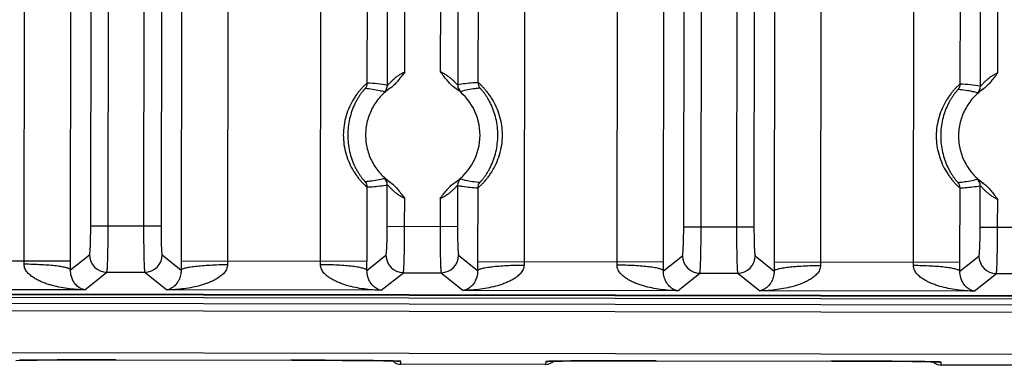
# Model space of a CAD drawing. Header units: inches. Extents: x 0 to 34, y 0 to 22.
# Tile 14 of 71: x 13.1 to 14.8, y 2.4 to 3. Entities that reach past the tile are written whole.
import ezdxf

# ---------------------------------------------------------------- set-up
doc = ezdxf.new("R2010")
doc.units = ezdxf.units.IN
doc.header["$LTSCALE"] = 1.87
doc.header["$MEASUREMENT"] = 0
doc.layers.get('0').update_dxf_attribs({"linetype": 'CONTINUOUS'})

msp = doc.modelspace()

# ---------------------------------------------------------------- linework, layer by layer
at = {"color": 7, "linetype": 'CONTINUOUS'}
for p, q in [((13.0686, 2.5844), (13.0734, 5.6872)), ((13.1485, 2.5843), (13.1533, 5.6871)), ((13.3436, 5.6868), (13.3388, 2.584)), ((13.4235, 5.6867), (13.4187, 2.5838)), ((13.5789, 2.5836), (13.5837, 5.6864)), ((13.9339, 5.6859), (13.9291, 2.5831)), ((13.1833, 2.6446), (13.1879, 5.6266)), ((13.2133, 2.6446), (13.2179, 5.6266)), ((13.2789, 5.6265), (13.2742, 2.6445)), ((13.3088, 5.6264), (13.3042, 2.6444)), ((13.6593, 2.8903), (13.6632, 5.3795)), ((13.694, 2.8865), (13.6979, 5.3832)), ((13.8188, 5.3821), (13.815, 2.8872)), ((13.8535, 5.378), (13.8497, 2.8912)), ((14.6801, 2.8887), (14.6839, 5.3779)), ((14.7148, 2.8849), (14.7187, 5.3816)), ((13.724, 2.9094), (13.7278, 5.3601)), ((13.7888, 5.3598), (13.785, 2.9096)), ((14.7448, 2.9078), (14.7486, 5.3585)), ((14.5997, 2.582), (14.6008, 3.3235)), ((14.1692, 2.5827), (14.1702, 3.1998)), ((14.204, 2.643), (14.2049, 3.2009)), ((14.234, 2.643), (14.2349, 3.2009)), ((14.0893, 2.5828), (14.0902, 3.1844)), ((14.2957, 3.137), (14.295, 2.6429)), ((14.3257, 3.1369), (14.325, 2.6428)), ((14.3604, 3.1166), (14.3596, 2.5824)), ((14.4403, 3.0822), (14.4395, 2.5823)), ((13.6937, 2.6438), (13.6938, 2.7152)), ((13.8147, 2.7141), (13.8146, 2.6436)), ((14.7144, 2.6422), (14.7145, 2.7136)), ((13.6589, 2.5835), (13.6591, 2.7115)), ((13.8494, 2.71), (13.8492, 2.5832)), ((14.6796, 2.5819), (14.6798, 2.7099)), ((13.7236, 2.6438), (13.7237, 2.6921)), ((13.7847, 2.6918), (13.7846, 2.6437)), ((14.7444, 2.6422), (14.7445, 2.6905)), ((13.1833, 2.6446), (13.3042, 2.6444)), ((13.6937, 2.6438), (13.8146, 2.6436)), ((14.204, 2.643), (14.325, 2.6428)), ((14.7144, 2.6422), (14.8353, 2.6421)), ((13.1484, 2.5686), (13.1811, 2.5946)), ((13.3062, 2.5945), (13.3388, 2.5683)), ((13.6588, 2.5678), (13.6915, 2.5939)), ((13.8166, 2.5937), (13.8492, 2.5675)), ((12.8284, 2.5848), (13.1485, 2.5843)), ((13.3388, 2.584), (13.6589, 2.5835)), ((13.8492, 2.5832), (14.1692, 2.5827)), ((14.1692, 2.567), (14.2019, 2.5931)), ((14.327, 2.5929), (14.3596, 2.5667)), ((14.3596, 2.5824), (14.6796, 2.5819)), ((14.6795, 2.5662), (14.7122, 2.5923)), ((13.173, 2.5343), (13.211, 2.5646)), ((13.211, 2.5646), (13.2762, 2.5645)), ((13.2762, 2.5645), (13.3142, 2.534)), ((13.6833, 2.5335), (13.7214, 2.5638)), ((13.7214, 2.5638), (13.7866, 2.5637)), ((13.7866, 2.5637), (13.8246, 2.5332)), ((14.1937, 2.5327), (14.2318, 2.563)), ((14.2318, 2.563), (14.297, 2.5629)), ((14.297, 2.5629), (14.3349, 2.5325)), ((14.7041, 2.5319), (14.7422, 2.5622)), ((14.7422, 2.5622), (14.8073, 2.5621)), ((16.7497, 2.5153), (6.6792, 2.5309)), ((16.7438, 2.5212), (6.6901, 2.5367)), ((12.5963, 2.5268), (15.6759, 2.522)), ((13.173, 2.5343), (12.8038, 2.5348)), ((13.6833, 2.5335), (13.3142, 2.534)), ((14.1937, 2.5327), (13.8246, 2.5332)), ((14.7041, 2.5319), (14.3349, 2.5325)), ((6.6792, 2.5209), (16.7497, 2.5053)), ((6.6792, 2.5082), (16.7496, 2.4926)), ((6.6059, 2.4362), (16.8105, 2.4204)), ((13.0542, 2.4128), (13.0655, 2.413)), ((13.0655, 2.413), (13.0912, 2.4132)), ((13.0912, 2.4132), (13.1415, 2.4134)), ((13.1415, 2.4134), (13.5293, 2.413)), ((13.5293, 2.413), (13.6161, 2.4127)), ((13.6161, 2.4127), (13.6667, 2.4123)), ((13.6667, 2.4123), (13.6874, 2.412)), ((13.6874, 2.412), (13.6991, 2.4118)), ((13.6991, 2.4118), (13.705, 2.4117)), ((13.7173, 2.4061), (13.7172, 2.4111)), ((13.9664, 2.4107), (13.9663, 2.4057)), ((13.9739, 2.4111), (13.9783, 2.4112)), ((13.9783, 2.4112), (13.9842, 2.4114)), ((13.9842, 2.4114), (13.9955, 2.4115)), ((13.9955, 2.4115), (14.0212, 2.4118)), ((14.0212, 2.4118), (14.0715, 2.412)), ((14.0715, 2.412), (14.4593, 2.4116)), ((14.4593, 2.4116), (14.5461, 2.4113)), ((14.5461, 2.4113), (14.5967, 2.4108)), ((14.5967, 2.4108), (14.6174, 2.4106)), ((14.6174, 2.4106), (14.6291, 2.4104)), ((14.6291, 2.4104), (14.635, 2.4102)), ((14.6473, 2.4046), (14.6472, 2.4096)), ((13.9663, 2.4057), (13.7173, 2.4061)), ((14.8963, 2.4042), (14.6473, 2.4046))]:
    msp.add_line(p, q, dxfattribs=at)
for points in [[(13.705, 2.4117), (13.7096, 2.4115), (13.7113, 2.4115), (13.7127, 2.4114), (13.7138, 2.4114), (13.7144, 2.4113), (13.7144, 2.4113)], [(13.9692, 2.4109), (13.9691, 2.4109), (13.9692, 2.4109), (13.9698, 2.411), (13.9708, 2.411), (13.9722, 2.4111), (13.9739, 2.4111)], [(14.635, 2.4102), (14.6396, 2.4101), (14.6413, 2.41), (14.6427, 2.41), (14.6438, 2.4099), (14.6444, 2.4099), (14.6444, 2.4099)]]:
    msp.add_lwpolyline(points, dxfattribs=at)
for centre, radius, start, end in [((13.6443, 2.8903), 0.015, 321.0312, 359.9125), ((13.6509, 2.6515), 0.2389, 79.6103, 87.9862), ((13.679, 2.8865), 0.015, 311.5227, 359.8979), ((13.7549, 2.8007), 0.0985, 303.6012, 56.133), ((13.83, 2.8872), 0.015, 179.9258, 228.9655), ((13.8647, 2.8912), 0.015, 179.9114, 219.4282), ((14.6651, 2.8887), 0.015, 321.0312, 359.9125), ((14.6717, 2.6499), 0.2389, 79.6103, 87.9862), ((14.6998, 2.8849), 0.015, 311.5227, 359.8979), ((13.6441, 2.7115), 0.015, 359.9104, 38.7916), ((13.6788, 2.7152), 0.015, 359.9247, 48.3001), ((13.8297, 2.7141), 0.015, 130.8576, 179.897), ((13.8644, 2.71), 0.015, 140.3946, 179.9114), ((14.6648, 2.7099), 0.015, 359.9104, 38.7916), ((14.6995, 2.7136), 0.015, 359.9247, 48.3001), ((13.2111, 2.5946), 0.03, 180.004, 269.7975), ((13.2762, 2.5945), 0.03, 270.025, 359.8185), ((13.7215, 2.5939), 0.03, 180.004, 269.7975), ((13.7866, 2.5938), 0.03, 270.025, 359.8185), ((12.6352, 2.585), 0.4334, 359.1193, 359.9163), ((10.207, 2.5888), 2.9415, 359.6073, 359.9126), ((16.2936, 2.5794), 2.9548, 179.9107, 180.2146), ((13.852, 2.5831), 0.4333, 179.9062, 180.7034), ((13.1456, 2.5842), 0.4334, 359.1193, 359.9163), ((10.7173, 2.588), 2.9415, 359.6073, 359.9126), ((16.804, 2.5786), 2.9548, 179.9107, 180.2146), ((14.3624, 2.5823), 0.4333, 179.9062, 180.7034), ((13.6559, 2.5834), 0.4334, 359.1193, 359.9163), ((11.2277, 2.5872), 2.9415, 359.6073, 359.9126), ((14.2319, 2.5931), 0.03, 180.004, 269.7975), ((14.297, 2.593), 0.03, 270.025, 359.8185), ((17.3144, 2.5778), 2.9548, 179.9107, 180.2146), ((14.8727, 2.5816), 0.4333, 179.9062, 180.7034), ((14.1663, 2.5827), 0.4334, 359.1193, 359.9163), ((11.7381, 2.5864), 2.9415, 359.6073, 359.9126), ((14.7423, 2.5923), 0.03, 180.004, 269.7975), ((13.7173, 2.4261), 0.02, 225.8384, 269.9096), ((13.7172, 2.4311), 0.02, 260.4046, 269.9032), ((13.9663, 2.4257), 0.02, 269.911, 313.9845), ((13.9664, 2.4307), 0.02, 269.9194, 279.4202), ((14.6473, 2.4246), 0.02, 225.8384, 269.9096), ((14.6472, 2.4297), 0.02, 260.4046, 269.9032)]:
    msp.add_arc(centre, radius, start, end, dxfattribs=at)
for points, knots in [([(13.724, 2.9094), (13.7221, 2.9086), (13.7183, 2.9067), (13.7129, 2.9035), (13.7089, 2.9005), (13.7059, 2.898), (13.7038, 2.8962), (13.7019, 2.8945), (13.7002, 2.8927), (13.6986, 2.8911), (13.6972, 2.8897), (13.6962, 2.8886), (13.6955, 2.8878), (13.695, 2.8874), (13.6947, 2.887), (13.6944, 2.8867), (13.6942, 2.8866), (13.6941, 2.8865), (13.694, 2.8865)], [0, 0, 0, 0, 0.169107, 0.334442, 0.491608, 0.566433, 0.638387, 0.706965, 0.771487, 0.831227, 0.884918, 0.930615, 0.949842, 0.966322, 0.979798, 0.990021, 0.996772, 1, 1, 1, 1]), ([(13.724, 2.9094), (13.7201, 2.9048), (13.7147, 2.8974), (13.7067, 2.8881), (13.7021, 2.884), (13.6996, 2.8823)], [0, 0, 0, 0, 0.499844, 0.750008, 1, 1, 1, 1]), ([(13.8098, 2.8825), (13.8072, 2.8842), (13.8025, 2.8883), (13.7965, 2.8952), (13.7908, 2.9025), (13.787, 2.9073), (13.785, 2.9096)], [0, 0, 0, 0, 0.249997, 0.500148, 0.750079, 1, 1, 1, 1]), ([(13.815, 2.8872), (13.8149, 2.8872), (13.8148, 2.8873), (13.8146, 2.8874), (13.8143, 2.8877), (13.814, 2.888), (13.8135, 2.8885), (13.8128, 2.8892), (13.8118, 2.8903), (13.8104, 2.8917), (13.8089, 2.8933), (13.8071, 2.8949), (13.8052, 2.8967), (13.8032, 2.8985), (13.8002, 2.9009), (13.7961, 2.9038), (13.7908, 2.907), (13.787, 2.9088), (13.785, 2.9096)], [0, 0, 0, 0, 0.003212, 0.00988, 0.019972, 0.033283, 0.049578, 0.068614, 0.113939, 0.167318, 0.226853, 0.291257, 0.359805, 0.431819, 0.506774, 0.664335, 0.83022, 1, 1, 1, 1]), ([(14.7448, 2.9079), (14.7428, 2.907), (14.739, 2.9051), (14.7337, 2.9019), (14.7296, 2.8989), (14.7266, 2.8965), (14.7246, 2.8946), (14.7227, 2.8929), (14.7209, 2.8912), (14.7193, 2.8895), (14.7179, 2.8881), (14.7169, 2.887), (14.7162, 2.8862), (14.7158, 2.8858), (14.7154, 2.8854), (14.7151, 2.8851), (14.7149, 2.885), (14.7148, 2.8849), (14.7148, 2.8849)], [0, 0, 0, 0, 0.169112, 0.334451, 0.491618, 0.566444, 0.638397, 0.706974, 0.771497, 0.831238, 0.884929, 0.930623, 0.949847, 0.966322, 0.979793, 0.990015, 0.996767, 1, 1, 1, 1]), ([(14.7448, 2.9078), (14.7428, 2.9055), (14.739, 2.9007), (14.7333, 2.8934), (14.7273, 2.8864), (14.7227, 2.8823), (14.7201, 2.8805)], [0, 0, 0, 0, 0.249923, 0.499855, 0.750005, 1, 1, 1, 1]), ([(13.6593, 2.8903), (13.6593, 2.8903), (13.6592, 2.8902), (13.6589, 2.8901), (13.6584, 2.8898), (13.6577, 2.8892), (13.6568, 2.8884), (13.6557, 2.8874), (13.6544, 2.8862), (13.6529, 2.8848), (13.6506, 2.8825), (13.6476, 2.8791), (13.6437, 2.8744), (13.6397, 2.869), (13.6343, 2.8607), (13.6282, 2.8492), (13.6225, 2.834), (13.6189, 2.8177), (13.6176, 2.8009), (13.6188, 2.7842), (13.6224, 2.7679), (13.628, 2.7527), (13.6341, 2.7411), (13.6395, 2.7329), (13.6435, 2.7274), (13.6473, 2.7227), (13.6504, 2.7193), (13.6526, 2.717), (13.6541, 2.7156), (13.6554, 2.7143), (13.6565, 2.7133), (13.6574, 2.7125), (13.6582, 2.712), (13.6586, 2.7117), (13.6589, 2.7115), (13.659, 2.7115), (13.6591, 2.7115)], [0, 0, 0, 0, 0.000604, 0.001561, 0.004588, 0.009103, 0.015085, 0.022506, 0.031332, 0.04149, 0.052888, 0.079053, 0.109137, 0.142429, 0.178208, 0.25469, 0.335096, 0.417213, 0.499999, 0.582786, 0.664903, 0.74531, 0.821792, 0.857571, 0.890863, 0.920948, 0.947112, 0.958511, 0.968668, 0.977494, 0.984915, 0.990897, 0.995412, 0.998439, 0.999396, 1, 1, 1, 1]), ([(13.6996, 2.8823), (13.693, 2.8778), (13.6808, 2.8672), (13.667, 2.8474), (13.6583, 2.8248), (13.6554, 2.8008), (13.6583, 2.7768), (13.6669, 2.7543), (13.6807, 2.7344), (13.6928, 2.7238), (13.6994, 2.7193)], [0, 0, 0, 0, 0.124942, 0.25002, 0.374989, 0.5, 0.62501, 0.74998, 0.875057, 1, 1, 1, 1]), ([(13.6994, 2.8821), (13.6987, 2.8817), (13.6973, 2.8808), (13.6953, 2.8795), (13.6936, 2.8783), (13.6921, 2.8772), (13.6909, 2.8764), (13.6901, 2.8759), (13.6896, 2.8755), (13.6893, 2.8754), (13.6891, 2.8753), (13.689, 2.8753), (13.689, 2.8753)], [0, 0, 0, 0, 0.210053, 0.400158, 0.568052, 0.711457, 0.828148, 0.91595, 0.948485, 0.973285, 0.990334, 1, 1, 1, 1]), ([(13.8201, 2.8759), (13.8201, 2.8758), (13.82, 2.8759), (13.8198, 2.876), (13.8195, 2.8761), (13.819, 2.8764), (13.8182, 2.8769), (13.817, 2.8778), (13.8155, 2.8788), (13.8138, 2.8799), (13.8119, 2.8812), (13.8105, 2.8821), (13.8097, 2.8825)], [0, 0, 0, 0, 0.009706, 0.026743, 0.051489, 0.083937, 0.171517, 0.287992, 0.431262, 0.59917, 0.789488, 1, 1, 1, 1]), ([(13.8497, 2.8912), (13.8468, 2.8911), (13.8351, 2.8904), (13.8236, 2.8888), (13.815, 2.8872)], [0, 0, 0, 0, 0.248678, 1, 1, 1, 1]), ([(13.8531, 2.8816), (13.8503, 2.8814), (13.8392, 2.8801), (13.8282, 2.878), (13.8201, 2.8759)], [0, 0, 0, 0, 0.24972, 1, 1, 1, 1]), ([(13.8494, 2.71), (13.8494, 2.71), (13.8495, 2.71), (13.8498, 2.7101), (13.8503, 2.7105), (13.8511, 2.711), (13.852, 2.7118), (13.8532, 2.7128), (13.8545, 2.7141), (13.856, 2.7155), (13.8583, 2.7179), (13.8615, 2.7213), (13.8655, 2.726), (13.8696, 2.7315), (13.8752, 2.7399), (13.8815, 2.7516), (13.8874, 2.767), (13.8911, 2.7835), (13.8924, 2.8005), (13.8912, 2.8176), (13.8875, 2.8341), (13.8816, 2.8496), (13.8753, 2.8613), (13.8698, 2.8696), (13.8657, 2.8751), (13.8617, 2.8799), (13.8586, 2.8833), (13.8563, 2.8857), (13.8548, 2.8871), (13.8534, 2.8883), (13.8523, 2.8894), (13.8513, 2.8902), (13.8506, 2.8907), (13.8501, 2.891), (13.8498, 2.8912), (13.8497, 2.8912), (13.8497, 2.8912)], [0, 0, 0, 0, 0.000604, 0.001563, 0.004596, 0.009122, 0.015119, 0.022559, 0.031408, 0.041592, 0.053019, 0.079246, 0.109394, 0.142743, 0.178567, 0.25508, 0.335441, 0.417451, 0.500099, 0.582746, 0.664754, 0.745109, 0.821609, 0.857421, 0.890757, 0.920888, 0.947094, 0.958509, 0.968679, 0.977512, 0.984934, 0.990913, 0.995423, 0.998444, 0.999399, 1, 1, 1, 1]), ([(13.8528, 2.7195), (13.8529, 2.7195), (13.853, 2.7195), (13.8532, 2.7197), (13.8536, 2.72), (13.8542, 2.7205), (13.8549, 2.7213), (13.8558, 2.7223), (13.8569, 2.7235), (13.8581, 2.7249), (13.8599, 2.7272), (13.8624, 2.7305), (13.8654, 2.735), (13.8685, 2.7402), (13.8725, 2.7479), (13.877, 2.7584), (13.881, 2.7719), (13.8834, 2.7861), (13.8843, 2.8005), (13.8835, 2.815), (13.8811, 2.8292), (13.8771, 2.8427), (13.8727, 2.8533), (13.8686, 2.861), (13.8656, 2.8661), (13.8626, 2.8707), (13.8602, 2.874), (13.8583, 2.8763), (13.8571, 2.8777), (13.8561, 2.8789), (13.8552, 2.8799), (13.8544, 2.8806), (13.8538, 2.8812), (13.8534, 2.8815), (13.8532, 2.8816), (13.8531, 2.8817), (13.8531, 2.8816)], [0, 0, 0, 0, 0.000568, 0.001489, 0.004474, 0.009003, 0.015062, 0.022629, 0.031673, 0.042111, 0.053836, 0.080724, 0.111527, 0.145437, 0.181652, 0.258201, 0.33784, 0.418684, 0.499999, 0.581314, 0.662161, 0.7418, 0.818348, 0.854564, 0.888474, 0.919276, 0.946165, 0.957889, 0.968327, 0.977371, 0.984938, 0.990997, 0.995526, 0.99851, 0.999432, 1, 1, 1, 1]), ([(14.6801, 2.8887), (14.68, 2.8887), (14.6799, 2.8887), (14.6797, 2.8885), (14.6792, 2.8882), (14.6785, 2.8876), (14.6775, 2.8869), (14.6764, 2.8859), (14.6751, 2.8846), (14.6736, 2.8832), (14.6714, 2.8809), (14.6683, 2.8775), (14.6645, 2.8728), (14.6605, 2.8674), (14.6551, 2.8591), (14.6489, 2.8476), (14.6432, 2.8324), (14.6396, 2.8161), (14.6383, 2.7994), (14.6395, 2.7826), (14.6431, 2.7663), (14.6488, 2.7511), (14.6549, 2.7395), (14.6603, 2.7313), (14.6642, 2.7259), (14.6681, 2.7212), (14.6711, 2.7178), (14.6734, 2.7154), (14.6748, 2.714), (14.6761, 2.7128), (14.6773, 2.7118), (14.6782, 2.711), (14.6789, 2.7104), (14.6794, 2.7101), (14.6797, 2.7099), (14.6798, 2.7099), (14.6798, 2.7099)], [0, 0, 0, 0, 0.000604, 0.001561, 0.004588, 0.009103, 0.015085, 0.022506, 0.031332, 0.04149, 0.052888, 0.079053, 0.109137, 0.142429, 0.178208, 0.25469, 0.335096, 0.417213, 0.499999, 0.582786, 0.664903, 0.74531, 0.821792, 0.857571, 0.890863, 0.920948, 0.947112, 0.958511, 0.968668, 0.977494, 0.984915, 0.990897, 0.995412, 0.998439, 0.999396, 1, 1, 1, 1]), ([(13.656, 2.8809), (13.656, 2.8809), (13.6559, 2.8808), (13.6557, 2.8807), (13.6553, 2.8804), (13.6547, 2.8799), (13.654, 2.8791), (13.6531, 2.8781), (13.652, 2.8769), (13.6509, 2.8755), (13.6491, 2.8733), (13.6467, 2.87), (13.6438, 2.8655), (13.6408, 2.8604), (13.6369, 2.8528), (13.6326, 2.8424), (13.6287, 2.8291), (13.6263, 2.8152), (13.6255, 2.8009), (13.6262, 2.7867), (13.6286, 2.7727), (13.6324, 2.7594), (13.6367, 2.749), (13.6406, 2.7414), (13.6436, 2.7363), (13.6465, 2.7318), (13.6489, 2.7285), (13.6506, 2.7263), (13.6518, 2.7249), (13.6528, 2.7237), (13.6537, 2.7227), (13.6545, 2.7219), (13.655, 2.7214), (13.6554, 2.7211), (13.6556, 2.7209), (13.6557, 2.7209), (13.6558, 2.7209)], [0, 0, 0, 0, 0.000569, 0.00149, 0.004475, 0.009002, 0.015058, 0.02262, 0.031656, 0.042082, 0.053791, 0.080642, 0.111401, 0.145267, 0.181445, 0.257968, 0.337645, 0.418575, 0.499999, 0.581423, 0.662354, 0.742031, 0.818555, 0.854733, 0.888599, 0.919358, 0.946209, 0.957918, 0.968344, 0.97738, 0.984942, 0.990998, 0.995525, 0.99851, 0.999431, 1, 1, 1, 1]), ([(13.689, 2.8753), (13.6863, 2.876), (13.6754, 2.8785), (13.6643, 2.8801), (13.656, 2.8809)], [0, 0, 0, 0, 0.250601, 1, 1, 1, 1]), ([(14.6768, 2.8793), (14.6767, 2.8793), (14.6766, 2.8793), (14.6764, 2.8791), (14.676, 2.8788), (14.6754, 2.8783), (14.6747, 2.8775), (14.6738, 2.8765), (14.6728, 2.8753), (14.6716, 2.8739), (14.6699, 2.8717), (14.6675, 2.8684), (14.6645, 2.8639), (14.6616, 2.8589), (14.6576, 2.8513), (14.6533, 2.8409), (14.6494, 2.8275), (14.647, 2.8136), (14.6462, 2.7994), (14.647, 2.7851), (14.6493, 2.7712), (14.6532, 2.7578), (14.6575, 2.7474), (14.6614, 2.7398), (14.6643, 2.7347), (14.6673, 2.7302), (14.6696, 2.7269), (14.6714, 2.7247), (14.6725, 2.7233), (14.6736, 2.7221), (14.6745, 2.7211), (14.6752, 2.7203), (14.6758, 2.7198), (14.6762, 2.7195), (14.6764, 2.7194), (14.6765, 2.7193), (14.6765, 2.7193)], [0, 0, 0, 0, 0.000569, 0.00149, 0.004475, 0.009002, 0.015058, 0.02262, 0.031656, 0.042082, 0.053791, 0.080642, 0.111401, 0.145267, 0.181445, 0.257968, 0.337645, 0.418575, 0.499999, 0.581423, 0.662354, 0.742031, 0.818555, 0.854733, 0.888599, 0.919358, 0.946209, 0.957918, 0.968344, 0.97738, 0.984942, 0.990998, 0.995525, 0.99851, 0.999431, 1, 1, 1, 1]), ([(14.7097, 2.8737), (14.707, 2.8744), (14.6961, 2.8769), (14.6851, 2.8785), (14.6768, 2.8793)], [0, 0, 0, 0, 0.250601, 1, 1, 1, 1]), ([(14.7201, 2.8805), (14.7135, 2.8761), (14.7014, 2.8654), (14.6877, 2.8456), (14.6791, 2.8231), (14.6761, 2.7991), (14.6791, 2.7752), (14.6877, 2.7526), (14.7015, 2.7328), (14.7136, 2.7222), (14.7202, 2.7177)], [0, 0, 0, 0, 0.124943, 0.250029, 0.374994, 0.500004, 0.625014, 0.749982, 0.875058, 1, 1, 1, 1]), ([(14.7201, 2.8806), (14.7194, 2.8801), (14.718, 2.8792), (14.716, 2.8779), (14.7143, 2.8767), (14.7129, 2.8757), (14.7117, 2.8748), (14.7109, 2.8743), (14.7103, 2.874), (14.7101, 2.8738), (14.7099, 2.8737), (14.7098, 2.8737), (14.7097, 2.8737)], [0, 0, 0, 0, 0.210054, 0.40016, 0.568058, 0.711464, 0.828147, 0.915923, 0.948444, 0.973241, 0.990305, 1, 1, 1, 1]), ([(13.6558, 2.7209), (13.6585, 2.7212), (13.6696, 2.7223), (13.6806, 2.7243), (13.6887, 2.7264)], [0, 0, 0, 0, 0.249825, 1, 1, 1, 1]), ([(13.6591, 2.7115), (13.662, 2.7116), (13.6736, 2.7122), (13.6852, 2.7136), (13.6938, 2.7152)], [0, 0, 0, 0, 0.248803, 1, 1, 1, 1]), ([(13.6887, 2.7264), (13.6888, 2.7264), (13.6889, 2.7264), (13.6891, 2.7263), (13.6894, 2.7261), (13.6899, 2.7258), (13.6907, 2.7252), (13.6919, 2.7244), (13.6933, 2.7234), (13.6951, 2.7222), (13.697, 2.7209), (13.6984, 2.72), (13.6991, 2.7195)], [0, 0, 0, 0, 0.009686, 0.02674, 0.05153, 0.084049, 0.171831, 0.288528, 0.431946, 0.599844, 0.789945, 1, 1, 1, 1]), ([(13.6938, 2.7152), (13.6938, 2.7152), (13.6939, 2.7151), (13.6941, 2.7149), (13.6944, 2.7147), (13.6948, 2.7143), (13.6952, 2.7138), (13.6959, 2.7131), (13.6969, 2.712), (13.6983, 2.7105), (13.6999, 2.7089), (13.7016, 2.7072), (13.7035, 2.7054), (13.7056, 2.7036), (13.7085, 2.7011), (13.7126, 2.6981), (13.7179, 2.6949), (13.7217, 2.693), (13.7237, 2.6921)], [0, 0, 0, 0, 0.003233, 0.009986, 0.02021, 0.033684, 0.050161, 0.069387, 0.115082, 0.168776, 0.228524, 0.293049, 0.361628, 0.433586, 0.508414, 0.665574, 0.830895, 1, 1, 1, 1]), ([(13.6994, 2.7193), (13.7019, 2.7176), (13.7065, 2.7135), (13.7124, 2.7065), (13.718, 2.6992), (13.7217, 2.6945), (13.7237, 2.6921)], [0, 0, 0, 0, 0.249986, 0.500162, 0.750075, 1, 1, 1, 1]), ([(13.7847, 2.6918), (13.7887, 2.6964), (13.7941, 2.7037), (13.8022, 2.713), (13.8068, 2.717), (13.8094, 2.7187)], [0, 0, 0, 0, 0.499846, 0.750005, 1, 1, 1, 1]), ([(13.7847, 2.6918), (13.7867, 2.6926), (13.7905, 2.6944), (13.7958, 2.6975), (13.7999, 2.7005), (13.8029, 2.7029), (13.8049, 2.7046), (13.8068, 2.7064), (13.8086, 2.708), (13.8102, 2.7096), (13.8115, 2.711), (13.8126, 2.7121), (13.8133, 2.7128), (13.8137, 2.7133), (13.8141, 2.7136), (13.8143, 2.7139), (13.8145, 2.714), (13.8146, 2.7141), (13.8147, 2.7141)], [0, 0, 0, 0, 0.169784, 0.33569, 0.493259, 0.568209, 0.640218, 0.708765, 0.773167, 0.83269, 0.886064, 0.93139, 0.950428, 0.966725, 0.980036, 0.990128, 0.996793, 1, 1, 1, 1]), ([(13.8095, 2.7187), (13.8102, 2.7192), (13.8116, 2.7201), (13.8136, 2.7214), (13.8153, 2.7225), (13.8167, 2.7235), (13.8179, 2.7243), (13.8187, 2.7249), (13.8193, 2.7252), (13.8195, 2.7253), (13.8197, 2.7254), (13.8198, 2.7254), (13.8199, 2.7254)], [0, 0, 0, 0, 0.210512, 0.400829, 0.568733, 0.711997, 0.828476, 0.91608, 0.948542, 0.973292, 0.990319, 1, 1, 1, 1]), ([(13.8147, 2.7141), (13.8176, 2.7135), (13.829, 2.7115), (13.8407, 2.7104), (13.8494, 2.71)], [0, 0, 0, 0, 0.251844, 1, 1, 1, 1]), ([(13.8199, 2.7254), (13.8226, 2.7247), (13.8334, 2.7221), (13.8445, 2.7203), (13.8528, 2.7195)], [0, 0, 0, 0, 0.2507, 1, 1, 1, 1]), ([(14.6765, 2.7193), (14.6793, 2.7196), (14.6904, 2.7207), (14.7014, 2.7228), (14.7095, 2.7248)], [0, 0, 0, 0, 0.249825, 1, 1, 1, 1]), ([(14.6798, 2.7099), (14.6827, 2.71), (14.6943, 2.7106), (14.7059, 2.712), (14.7145, 2.7136)], [0, 0, 0, 0, 0.248803, 1, 1, 1, 1]), ([(14.7095, 2.7248), (14.7095, 2.7248), (14.7096, 2.7248), (14.7098, 2.7247), (14.7101, 2.7245), (14.7106, 2.7242), (14.7114, 2.7237), (14.7126, 2.7228), (14.7141, 2.7218), (14.7158, 2.7206), (14.7178, 2.7193), (14.7192, 2.7184), (14.7199, 2.7179)], [0, 0, 0, 0, 0.009686, 0.02674, 0.05153, 0.084049, 0.171831, 0.288528, 0.431946, 0.599844, 0.789945, 1, 1, 1, 1]), ([(14.7145, 2.7136), (14.7146, 2.7136), (14.7147, 2.7135), (14.7149, 2.7134), (14.7152, 2.7131), (14.7155, 2.7127), (14.7159, 2.7123), (14.7167, 2.7115), (14.7177, 2.7104), (14.7191, 2.7089), (14.7206, 2.7073), (14.7224, 2.7056), (14.7243, 2.7038), (14.7263, 2.702), (14.7293, 2.6995), (14.7334, 2.6965), (14.7387, 2.6933), (14.7425, 2.6914), (14.7445, 2.6905)], [0, 0, 0, 0, 0.003233, 0.009986, 0.02021, 0.033684, 0.050161, 0.069387, 0.115082, 0.168776, 0.228524, 0.293049, 0.361628, 0.433586, 0.508414, 0.665574, 0.830895, 1, 1, 1, 1]), ([(14.7202, 2.7177), (14.7227, 2.716), (14.7272, 2.7119), (14.7332, 2.7049), (14.7387, 2.6977), (14.7425, 2.6929), (14.7445, 2.6905)], [0, 0, 0, 0, 0.249986, 0.500162, 0.750075, 1, 1, 1, 1]), ([(13.1811, 2.5946), (13.1812, 2.5947), (13.1812, 2.5948), (13.1813, 2.5951), (13.1814, 2.5954), (13.1816, 2.5962), (13.1818, 2.5973), (13.1819, 2.5991), (13.1821, 2.6012), (13.1823, 2.6038), (13.1825, 2.6067), (13.1827, 2.6113), (13.1829, 2.6177), (13.1831, 2.6261), (13.1832, 2.6352), (13.1833, 2.6414), (13.1833, 2.6446)], [0, 0, 0, 0, 0.003482, 0.008993, 0.016667, 0.02653, 0.052805, 0.087702, 0.130987, 0.182215, 0.240884, 0.30649, 0.456223, 0.626042, 0.809893, 1, 1, 1, 1]), ([(13.211, 2.5646), (13.2111, 2.5647), (13.2112, 2.5649), (13.2113, 2.5653), (13.2114, 2.5659), (13.2115, 2.5667), (13.2116, 2.5676), (13.2117, 2.5693), (13.2119, 2.5717), (13.2121, 2.5752), (13.2122, 2.5792), (13.2124, 2.5839), (13.2126, 2.5892), (13.2127, 2.5949), (13.2129, 2.6035), (13.2131, 2.615), (13.2132, 2.6295), (13.2133, 2.6395), (13.2133, 2.6446)], [0, 0, 0, 0, 0.003108, 0.0084, 0.015927, 0.025688, 0.037669, 0.051852, 0.08672, 0.129957, 0.18116, 0.239912, 0.305667, 0.377778, 0.455596, 0.625524, 0.809433, 1, 1, 1, 1]), ([(13.2742, 2.6445), (13.2742, 2.6394), (13.2742, 2.6294), (13.2743, 2.6149), (13.2745, 2.6034), (13.2746, 2.5948), (13.2748, 2.5891), (13.2749, 2.5838), (13.275, 2.5791), (13.2752, 2.5751), (13.2754, 2.5716), (13.2756, 2.5692), (13.2757, 2.5675), (13.2758, 2.5666), (13.2759, 2.5658), (13.276, 2.5652), (13.2761, 2.5648), (13.2762, 2.5646), (13.2762, 2.5645)], [0, 0, 0, 0, 0.190567, 0.374476, 0.544404, 0.622222, 0.694333, 0.760088, 0.81884, 0.870043, 0.91328, 0.948148, 0.962331, 0.974312, 0.984073, 0.9916, 0.996892, 1, 1, 1, 1]), ([(13.3042, 2.6444), (13.3042, 2.6412), (13.3042, 2.635), (13.3043, 2.6259), (13.3045, 2.6175), (13.3047, 2.6111), (13.3049, 2.6065), (13.3051, 2.6036), (13.3052, 2.601), (13.3054, 2.5989), (13.3056, 2.5971), (13.3058, 2.596), (13.3059, 2.5953), (13.306, 2.5949), (13.3061, 2.5946), (13.3062, 2.5945), (13.3062, 2.5945)], [0, 0, 0, 0, 0.190107, 0.373958, 0.543777, 0.69351, 0.759116, 0.817785, 0.869013, 0.912298, 0.947195, 0.97347, 0.983333, 0.991007, 0.996518, 1, 1, 1, 1]), ([(13.6915, 2.5939), (13.6915, 2.5939), (13.6916, 2.594), (13.6917, 2.5943), (13.6918, 2.5947), (13.692, 2.5954), (13.6921, 2.5965), (13.6923, 2.5983), (13.6925, 2.6004), (13.6927, 2.603), (13.6928, 2.6059), (13.6931, 2.6105), (13.6933, 2.6169), (13.6935, 2.6253), (13.6936, 2.6344), (13.6937, 2.6406), (13.6937, 2.6438)], [0, 0, 0, 0, 0.003482, 0.008993, 0.016667, 0.02653, 0.052805, 0.087702, 0.130987, 0.182215, 0.240884, 0.30649, 0.456223, 0.626042, 0.809893, 1, 1, 1, 1]), ([(13.7214, 2.5638), (13.7215, 2.5639), (13.7215, 2.5641), (13.7216, 2.5645), (13.7217, 2.5651), (13.7218, 2.5659), (13.7219, 2.5668), (13.7221, 2.5685), (13.7222, 2.5709), (13.7224, 2.5744), (13.7226, 2.5784), (13.7228, 2.5831), (13.7229, 2.5884), (13.7231, 2.5941), (13.7233, 2.6027), (13.7234, 2.6142), (13.7236, 2.6287), (13.7236, 2.6387), (13.7236, 2.6438)], [0, 0, 0, 0, 0.003108, 0.0084, 0.015927, 0.025688, 0.037669, 0.051852, 0.08672, 0.129957, 0.18116, 0.239912, 0.305667, 0.377778, 0.455596, 0.625524, 0.809433, 1, 1, 1, 1]), ([(13.7846, 2.6437), (13.7846, 2.6386), (13.7846, 2.6286), (13.7847, 2.6141), (13.7848, 2.6026), (13.785, 2.594), (13.7851, 2.5883), (13.7853, 2.583), (13.7854, 2.5784), (13.7856, 2.5743), (13.7858, 2.5708), (13.7859, 2.5684), (13.7861, 2.5667), (13.7862, 2.5658), (13.7863, 2.565), (13.7864, 2.5644), (13.7865, 2.564), (13.7865, 2.5638), (13.7866, 2.5637)], [0, 0, 0, 0, 0.190567, 0.374476, 0.544404, 0.622222, 0.694333, 0.760088, 0.81884, 0.870043, 0.91328, 0.948148, 0.962331, 0.974312, 0.984073, 0.9916, 0.996892, 1, 1, 1, 1]), ([(13.8146, 2.6436), (13.8146, 2.6405), (13.8146, 2.6342), (13.8147, 2.6251), (13.8149, 2.6167), (13.8151, 2.6103), (13.8153, 2.6057), (13.8154, 2.6028), (13.8156, 2.6002), (13.8158, 2.5981), (13.816, 2.5964), (13.8161, 2.5952), (13.8163, 2.5945), (13.8164, 2.5941), (13.8165, 2.5938), (13.8166, 2.5937), (13.8166, 2.5937)], [0, 0, 0, 0, 0.190107, 0.373958, 0.543777, 0.69351, 0.759116, 0.817785, 0.869013, 0.912298, 0.947195, 0.97347, 0.983333, 0.991007, 0.996518, 1, 1, 1, 1]), ([(14.2019, 2.5931), (14.2019, 2.5931), (14.202, 2.5932), (14.2021, 2.5935), (14.2022, 2.5939), (14.2023, 2.5946), (14.2025, 2.5958), (14.2027, 2.5975), (14.2029, 2.5996), (14.2031, 2.6022), (14.2032, 2.6051), (14.2034, 2.6097), (14.2037, 2.6161), (14.2039, 2.6245), (14.204, 2.6336), (14.204, 2.6399), (14.204, 2.643)], [0, 0, 0, 0, 0.003482, 0.008993, 0.016667, 0.02653, 0.052805, 0.087702, 0.130987, 0.182215, 0.240884, 0.30649, 0.456223, 0.626042, 0.809893, 1, 1, 1, 1]), ([(14.2318, 2.563), (14.2318, 2.5631), (14.2319, 2.5633), (14.232, 2.5637), (14.2321, 2.5643), (14.2322, 2.5651), (14.2323, 2.5661), (14.2325, 2.5677), (14.2326, 2.5701), (14.2328, 2.5736), (14.233, 2.5777), (14.2332, 2.5823), (14.2333, 2.5876), (14.2335, 2.5933), (14.2336, 2.6019), (14.2338, 2.6134), (14.234, 2.6279), (14.234, 2.6379), (14.234, 2.643)], [0, 0, 0, 0, 0.003108, 0.0084, 0.015927, 0.025688, 0.037669, 0.051852, 0.08672, 0.129957, 0.18116, 0.239912, 0.305667, 0.377778, 0.455596, 0.625524, 0.809433, 1, 1, 1, 1]), ([(14.295, 2.6429), (14.295, 2.6378), (14.295, 2.6278), (14.2951, 2.6133), (14.2952, 2.6018), (14.2954, 2.5932), (14.2955, 2.5875), (14.2956, 2.5822), (14.2958, 2.5776), (14.296, 2.5735), (14.2961, 2.57), (14.2963, 2.5676), (14.2964, 2.566), (14.2965, 2.565), (14.2966, 2.5642), (14.2967, 2.5636), (14.2968, 2.5632), (14.2969, 2.563), (14.297, 2.5629)], [0, 0, 0, 0, 0.190567, 0.374476, 0.544404, 0.622222, 0.694333, 0.760088, 0.81884, 0.870043, 0.91328, 0.948148, 0.962331, 0.974312, 0.984073, 0.9916, 0.996892, 1, 1, 1, 1]), ([(14.325, 2.6428), (14.3249, 2.6397), (14.325, 2.6334), (14.3251, 2.6243), (14.3252, 2.6159), (14.3254, 2.6095), (14.3256, 2.6049), (14.3258, 2.602), (14.326, 2.5995), (14.3262, 2.5973), (14.3263, 2.5956), (14.3265, 2.5944), (14.3267, 2.5937), (14.3268, 2.5933), (14.3269, 2.593), (14.3269, 2.5929), (14.327, 2.5929)], [0, 0, 0, 0, 0.190107, 0.373958, 0.543777, 0.69351, 0.759116, 0.817785, 0.869013, 0.912298, 0.947195, 0.97347, 0.983333, 0.991007, 0.996518, 1, 1, 1, 1]), ([(14.7122, 2.5923), (14.7123, 2.5923), (14.7124, 2.5924), (14.7125, 2.5927), (14.7126, 2.5931), (14.7127, 2.5938), (14.7129, 2.595), (14.7131, 2.5967), (14.7133, 2.5989), (14.7134, 2.6014), (14.7136, 2.6043), (14.7138, 2.6089), (14.714, 2.6153), (14.7142, 2.6237), (14.7144, 2.6328), (14.7144, 2.6391), (14.7144, 2.6422)], [0, 0, 0, 0, 0.003482, 0.008993, 0.016667, 0.02653, 0.052805, 0.087702, 0.130987, 0.182215, 0.240884, 0.30649, 0.456223, 0.626042, 0.809893, 1, 1, 1, 1]), ([(14.7422, 2.5622), (14.7422, 2.5623), (14.7423, 2.5625), (14.7424, 2.5629), (14.7425, 2.5635), (14.7426, 2.5643), (14.7427, 2.5653), (14.7428, 2.5669), (14.743, 2.5693), (14.7432, 2.5728), (14.7434, 2.5769), (14.7435, 2.5816), (14.7437, 2.5868), (14.7438, 2.5925), (14.744, 2.6011), (14.7442, 2.6126), (14.7443, 2.6271), (14.7444, 2.6371), (14.7444, 2.6422)], [0, 0, 0, 0, 0.003108, 0.0084, 0.015927, 0.025688, 0.037669, 0.051852, 0.08672, 0.129957, 0.18116, 0.239912, 0.305667, 0.377778, 0.455596, 0.625524, 0.809433, 1, 1, 1, 1]), ([(13.1484, 2.5686), (13.1483, 2.569), (13.1476, 2.5697), (13.1462, 2.5706), (13.144, 2.5714), (13.1412, 2.5723), (13.1377, 2.5731), (13.1319, 2.5742), (13.1232, 2.5755), (13.1114, 2.5766), (13.098, 2.5775), (13.0835, 2.5781), (13.0736, 2.5783), (13.0685, 2.5784)], [0, 0, 0, 0, 0.014156, 0.034863, 0.063194, 0.09941, 0.143385, 0.194828, 0.318567, 0.466423, 0.633302, 0.81349, 1, 1, 1, 1]), ([(13.173, 2.5343), (13.168, 2.5343), (13.158, 2.5348), (13.1432, 2.5363), (13.1284, 2.5388), (13.1163, 2.5418), (13.1067, 2.5448), (13.0997, 2.5475), (13.0928, 2.5506), (13.0861, 2.5542), (13.0809, 2.5578), (13.0771, 2.5612), (13.0744, 2.5639), (13.072, 2.567), (13.0694, 2.5717), (13.0685, 2.5757), (13.0685, 2.5784)], [0, 0, 0, 0, 0.123293, 0.246717, 0.370294, 0.494085, 0.556106, 0.618233, 0.680512, 0.742993, 0.805808, 0.837431, 0.869296, 0.901388, 0.933942, 1, 1, 1, 1]), ([(13.4188, 2.5778), (13.4188, 2.5752), (13.4178, 2.5711), (13.4153, 2.5665), (13.4129, 2.5634), (13.4102, 2.5607), (13.4063, 2.5573), (13.4011, 2.5537), (13.3944, 2.5501), (13.3875, 2.547), (13.3805, 2.5444), (13.3709, 2.5414), (13.3588, 2.5385), (13.344, 2.536), (13.3291, 2.5345), (13.3192, 2.5341), (13.3142, 2.534)], [0, 0, 0, 0, 0.066063, 0.09864, 0.130726, 0.16258, 0.1942, 0.257019, 0.3195, 0.381777, 0.443904, 0.505924, 0.629712, 0.753287, 0.876709, 1, 1, 1, 1]), ([(13.3388, 2.5683), (13.339, 2.5687), (13.3396, 2.5694), (13.3411, 2.5703), (13.3433, 2.5711), (13.3461, 2.572), (13.3496, 2.5728), (13.3554, 2.5739), (13.3641, 2.5751), (13.3759, 2.5762), (13.3893, 2.5771), (13.4038, 2.5777), (13.4137, 2.5778), (13.4188, 2.5778)], [0, 0, 0, 0, 0.014157, 0.034865, 0.063197, 0.099414, 0.14339, 0.194832, 0.318572, 0.466427, 0.633305, 0.813491, 1, 1, 1, 1]), ([(13.6588, 2.5678), (13.6587, 2.5682), (13.658, 2.5689), (13.6565, 2.5698), (13.6544, 2.5706), (13.6516, 2.5715), (13.6481, 2.5723), (13.6423, 2.5734), (13.6336, 2.5747), (13.6217, 2.5758), (13.6084, 2.5768), (13.5939, 2.5774), (13.584, 2.5775), (13.5789, 2.5776)], [0, 0, 0, 0, 0.014156, 0.034863, 0.063194, 0.09941, 0.143385, 0.194828, 0.318567, 0.466423, 0.633302, 0.81349, 1, 1, 1, 1]), ([(13.6833, 2.5335), (13.6784, 2.5336), (13.6684, 2.534), (13.6535, 2.5356), (13.6388, 2.538), (13.6266, 2.541), (13.6171, 2.544), (13.61, 2.5467), (13.6032, 2.5498), (13.5965, 2.5534), (13.5913, 2.557), (13.5874, 2.5604), (13.5847, 2.5632), (13.5824, 2.5663), (13.5798, 2.5709), (13.5789, 2.5749), (13.5789, 2.5776)], [0, 0, 0, 0, 0.123293, 0.246717, 0.370294, 0.494085, 0.556106, 0.618233, 0.680512, 0.742993, 0.805808, 0.837431, 0.869296, 0.901388, 0.933942, 1, 1, 1, 1]), ([(13.9291, 2.577), (13.9292, 2.5744), (13.9282, 2.5703), (13.9256, 2.5657), (13.9232, 2.5626), (13.9205, 2.5599), (13.9167, 2.5565), (13.9114, 2.5529), (13.9048, 2.5493), (13.8979, 2.5462), (13.8908, 2.5436), (13.8813, 2.5406), (13.8691, 2.5377), (13.8544, 2.5352), (13.8395, 2.5337), (13.8295, 2.5333), (13.8246, 2.5332)], [0, 0, 0, 0, 0.066063, 0.09864, 0.130726, 0.16258, 0.1942, 0.257019, 0.3195, 0.381777, 0.443904, 0.505924, 0.629712, 0.753287, 0.876709, 1, 1, 1, 1]), ([(13.8492, 2.5675), (13.8493, 2.5679), (13.85, 2.5686), (13.8515, 2.5695), (13.8536, 2.5703), (13.8565, 2.5712), (13.8599, 2.572), (13.8658, 2.5731), (13.8745, 2.5743), (13.8863, 2.5754), (13.8997, 2.5763), (13.9141, 2.5769), (13.9241, 2.577), (13.9291, 2.577)], [0, 0, 0, 0, 0.014157, 0.034865, 0.063197, 0.099414, 0.14339, 0.194832, 0.318572, 0.466427, 0.633305, 0.813491, 1, 1, 1, 1]), ([(14.1937, 2.5327), (14.1887, 2.5328), (14.1788, 2.5332), (14.1639, 2.5348), (14.1491, 2.5373), (14.137, 2.5402), (14.1275, 2.5432), (14.1204, 2.5459), (14.1135, 2.549), (14.1069, 2.5526), (14.1017, 2.5563), (14.0978, 2.5596), (14.0951, 2.5624), (14.0927, 2.5655), (14.0902, 2.5701), (14.0892, 2.5741), (14.0893, 2.5768)], [0, 0, 0, 0, 0.123293, 0.246717, 0.370294, 0.494085, 0.556106, 0.618233, 0.680512, 0.742993, 0.805808, 0.837431, 0.869296, 0.901388, 0.933942, 1, 1, 1, 1]), ([(14.1692, 2.567), (14.169, 2.5674), (14.1684, 2.5681), (14.1669, 2.569), (14.1648, 2.5699), (14.1619, 2.5707), (14.1585, 2.5715), (14.1526, 2.5727), (14.1439, 2.5739), (14.1321, 2.5751), (14.1187, 2.576), (14.1043, 2.5766), (14.0943, 2.5767), (14.0893, 2.5768)], [0, 0, 0, 0, 0.014156, 0.034863, 0.063194, 0.09941, 0.143385, 0.194828, 0.318567, 0.466423, 0.633302, 0.81349, 1, 1, 1, 1]), ([(13.173, 2.5343), (13.1705, 2.5347), (13.1654, 2.5364), (13.1581, 2.5419), (13.1528, 2.5493), (13.1492, 2.5585), (13.1483, 2.5648), (13.1484, 2.5686)], [0, 0, 0, 0, 0.162424, 0.349398, 0.589058, 0.753295, 1, 1, 1, 1]), ([(13.3388, 2.5683), (13.3389, 2.5662), (13.3386, 2.5624), (13.3375, 2.5574), (13.3362, 2.5535), (13.3336, 2.5479), (13.329, 2.5416), (13.3218, 2.5362), (13.3166, 2.5344), (13.3142, 2.534)], [0, 0, 0, 0, 0.139839, 0.248136, 0.335049, 0.411591, 0.650979, 0.837746, 1, 1, 1, 1]), ([(13.6833, 2.5335), (13.6809, 2.5339), (13.6758, 2.5356), (13.6685, 2.5411), (13.6632, 2.5485), (13.6595, 2.5577), (13.6587, 2.5641), (13.6588, 2.5678)], [0, 0, 0, 0, 0.162424, 0.349398, 0.589058, 0.753295, 1, 1, 1, 1]), ([(13.8492, 2.5675), (13.8493, 2.5654), (13.849, 2.5616), (13.8479, 2.5566), (13.8465, 2.5527), (13.844, 2.5471), (13.8394, 2.5408), (13.8321, 2.5354), (13.827, 2.5336), (13.8246, 2.5332)], [0, 0, 0, 0, 0.139839, 0.248136, 0.335049, 0.411591, 0.650979, 0.837746, 1, 1, 1, 1]), ([(14.1937, 2.5327), (14.1913, 2.5331), (14.1861, 2.5349), (14.1789, 2.5403), (14.1736, 2.5477), (14.1699, 2.557), (14.1691, 2.5633), (14.1692, 2.567)], [0, 0, 0, 0, 0.162424, 0.349398, 0.589058, 0.753295, 1, 1, 1, 1]), ([(14.4395, 2.5762), (14.4396, 2.5736), (14.4386, 2.5696), (14.436, 2.5649), (14.4336, 2.5618), (14.4309, 2.5591), (14.4271, 2.5557), (14.4218, 2.5522), (14.4152, 2.5485), (14.4083, 2.5455), (14.4012, 2.5428), (14.3917, 2.5398), (14.3795, 2.5369), (14.3647, 2.5345), (14.3499, 2.5329), (14.3399, 2.5325), (14.3349, 2.5325)], [0, 0, 0, 0, 0.066063, 0.09864, 0.130726, 0.16258, 0.1942, 0.257019, 0.3195, 0.381777, 0.443904, 0.505924, 0.629712, 0.753287, 0.876709, 1, 1, 1, 1]), ([(14.3596, 2.5667), (14.3596, 2.5646), (14.3594, 2.5608), (14.3583, 2.5558), (14.3569, 2.5519), (14.3544, 2.5463), (14.3498, 2.54), (14.3425, 2.5346), (14.3374, 2.5329), (14.3349, 2.5325)], [0, 0, 0, 0, 0.139839, 0.248136, 0.335049, 0.411591, 0.650979, 0.837746, 1, 1, 1, 1]), ([(14.3596, 2.5667), (14.3597, 2.5671), (14.3604, 2.5678), (14.3619, 2.5687), (14.364, 2.5695), (14.3668, 2.5704), (14.3703, 2.5712), (14.3761, 2.5723), (14.3848, 2.5735), (14.3967, 2.5746), (14.4101, 2.5755), (14.4245, 2.5761), (14.4345, 2.5762), (14.4395, 2.5762)], [0, 0, 0, 0, 0.014157, 0.034865, 0.063197, 0.099414, 0.14339, 0.194832, 0.318572, 0.466427, 0.633305, 0.813491, 1, 1, 1, 1]), ([(14.6795, 2.5662), (14.6794, 2.5666), (14.6788, 2.5673), (14.6773, 2.5682), (14.6751, 2.5691), (14.6723, 2.5699), (14.6688, 2.5707), (14.663, 2.5719), (14.6543, 2.5731), (14.6425, 2.5743), (14.6291, 2.5752), (14.6146, 2.5758), (14.6047, 2.576), (14.5996, 2.576)], [0, 0, 0, 0, 0.014156, 0.034863, 0.063194, 0.09941, 0.143385, 0.194828, 0.318567, 0.466423, 0.633302, 0.81349, 1, 1, 1, 1]), ([(14.7041, 2.5319), (14.6991, 2.532), (14.6891, 2.5324), (14.6743, 2.534), (14.6595, 2.5365), (14.6474, 2.5394), (14.6378, 2.5425), (14.6308, 2.5451), (14.6239, 2.5482), (14.6173, 2.5519), (14.612, 2.5555), (14.6082, 2.5588), (14.6055, 2.5616), (14.6031, 2.5647), (14.6006, 2.5693), (14.5996, 2.5733), (14.5996, 2.576)], [0, 0, 0, 0, 0.123293, 0.246717, 0.370294, 0.494085, 0.556106, 0.618233, 0.680512, 0.742993, 0.805808, 0.837431, 0.869296, 0.901388, 0.933942, 1, 1, 1, 1]), ([(14.7041, 2.5319), (14.7016, 2.5323), (14.6965, 2.5341), (14.6893, 2.5395), (14.6839, 2.5469), (14.6803, 2.5562), (14.6795, 2.5625), (14.6795, 2.5662)], [0, 0, 0, 0, 0.162424, 0.349398, 0.589058, 0.753295, 1, 1, 1, 1]), ([(13.2264, 2.4135), (13.1945, 2.4135), (13.1494, 2.4135), (13.0942, 2.4133), (13.071, 2.413), (13.0609, 2.4129)], [0, 0, 0, 0, 0.578911, 0.817821, 1, 1, 1, 1]), ([(13.6926, 2.4119), (13.6826, 2.4121), (13.6593, 2.4124), (13.6042, 2.4128), (13.5591, 2.413), (13.5272, 2.413)], [0, 0, 0, 0, 0.182181, 0.421091, 1, 1, 1, 1]), ([(13.7172, 2.4111), (13.7172, 2.4111), (13.7171, 2.4111), (13.7171, 2.4111), (13.7169, 2.4112), (13.7167, 2.4112), (13.7162, 2.4112), (13.7155, 2.4113), (13.7147, 2.4113), (13.7136, 2.4114), (13.7123, 2.4115), (13.7103, 2.4115), (13.7072, 2.4116), (13.703, 2.4117), (13.698, 2.4118), (13.6945, 2.4119), (13.6926, 2.4119)], [0, 0, 0, 0, 0.001491, 0.004695, 0.009809, 0.016877, 0.036925, 0.064878, 0.100725, 0.144425, 0.195933, 0.255202, 0.396807, 0.568625, 0.769951, 1, 1, 1, 1]), ([(13.9909, 2.4115), (13.9891, 2.4114), (13.9855, 2.4114), (13.9806, 2.4113), (13.9764, 2.4112), (13.9733, 2.4111), (13.9712, 2.4111), (13.97, 2.411), (13.9689, 2.411), (13.968, 2.4109), (13.9673, 2.4109), (13.9669, 2.4108), (13.9666, 2.4108), (13.9665, 2.4107), (13.9664, 2.4107), (13.9664, 2.4107), (13.9664, 2.4107)], [0, 0, 0, 0, 0.230049, 0.431376, 0.603192, 0.744798, 0.804068, 0.855575, 0.899275, 0.935122, 0.963076, 0.983124, 0.990191, 0.995304, 0.998509, 1, 1, 1, 1]), ([(14.1564, 2.4121), (14.1245, 2.4121), (14.0794, 2.4121), (14.0242, 2.4118), (14.001, 2.4116), (13.9909, 2.4115)], [0, 0, 0, 0, 0.578911, 0.817821, 1, 1, 1, 1]), ([(14.6226, 2.4105), (14.6126, 2.4107), (14.5893, 2.4109), (14.5342, 2.4114), (14.4891, 2.4115), (14.4572, 2.4116)], [0, 0, 0, 0, 0.182181, 0.421091, 1, 1, 1, 1]), ([(14.6472, 2.4096), (14.6472, 2.4096), (14.6471, 2.4097), (14.6471, 2.4097), (14.6469, 2.4097), (14.6467, 2.4098), (14.6462, 2.4098), (14.6455, 2.4099), (14.6447, 2.4099), (14.6436, 2.41), (14.6423, 2.41), (14.6403, 2.4101), (14.6372, 2.4102), (14.633, 2.4103), (14.628, 2.4104), (14.6245, 2.4105), (14.6226, 2.4105)], [0, 0, 0, 0, 0.001491, 0.004695, 0.009809, 0.016877, 0.036925, 0.064878, 0.100725, 0.144425, 0.195933, 0.255202, 0.396807, 0.568625, 0.769951, 1, 1, 1, 1])]:
    msp.add_open_spline(points, degree=3, knots=knots, dxfattribs=at)

doc.saveas('drawing.dxf')
